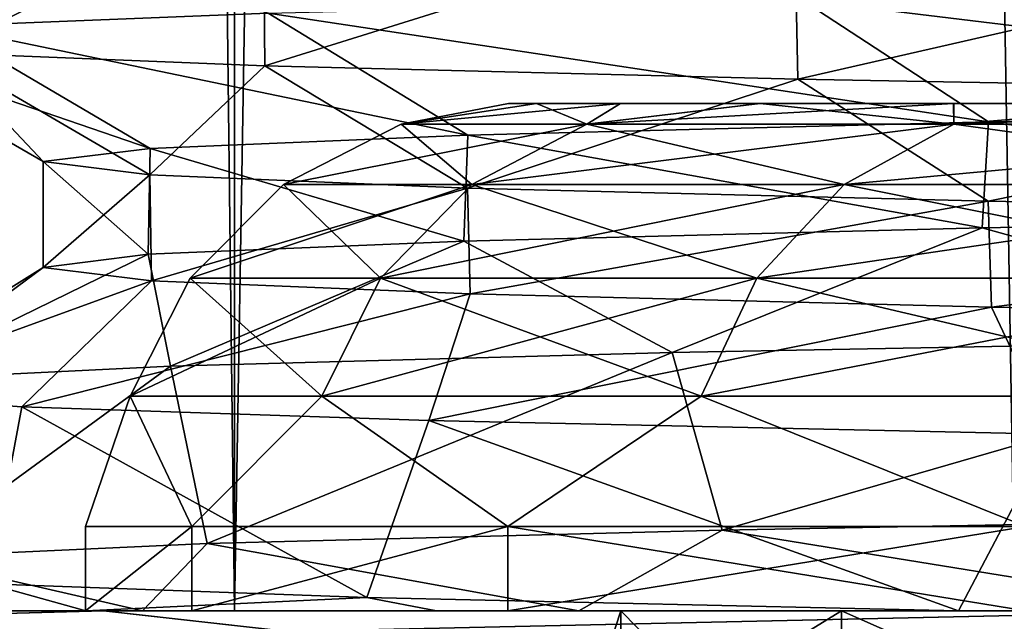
# Model space of a CAD drawing. Header units: millimetres. Extents: x -27 to 78, y -1 to 325.
# Tile 8 of 128: x -20.56 to -18.23, y 6.38 to 7.8. Entities that reach past the tile are written whole.
import ezdxf

# ---------------------------------------------------------------- set-up
doc = ezdxf.new("R2010")
doc.units = ezdxf.units.MM
doc.header["$LTSCALE"] = 65.185185
for name, color, linetype in [('1', 7, 'CONTINUOUS'), ('103', 7, 'CONTINUOUS'), ('178', 7, 'CONTINUOUS'), ('186', 7, 'CONTINUOUS'), ('223', 7, 'CONTINUOUS'), ('5', 7, 'CONTINUOUS'), ('6', 7, 'CONTINUOUS'), ('8', 7, 'CONTINUOUS'), ('87', 7, 'CONTINUOUS'), ('89', 7, 'CONTINUOUS'), ('92', 7, 'CONTINUOUS'), ('93', 7, 'CONTINUOUS'), ('95', 7, 'CONTINUOUS'), ('99', 7, 'CONTINUOUS')]:
    doc.layers.add(name, color=color, linetype=linetype)

msp = doc.modelspace()

# ---------------------------------------------------------------- linework, layer by layer
at = {"layer": '1', "color": 7, "linetype": 'CONTINUOUS', "true_color": 0x96918c}
for points in [[(-21.3988, 6.4, 6.9529), (-20.0476, 6.4, 10.2148), (-21.3988, 118.4, 6.9526), (-21.3988, 6.4, 6.9529)], [(-21.3988, 118.4, 6.9526), (-20.0476, 6.4, 10.2148), (-20.0474, 118.4, 10.2152), (-21.3988, 118.4, 6.9526)], [(-20.0476, 6.4, -10.2148), (-21.3988, 6.4, -6.9529), (-20.0474, 118.4, -10.2152), (-20.0476, 6.4, -10.2148)], [(-20.0474, 118.4, -10.2152), (-21.3988, 6.4, -6.9529), (-21.3988, 118.4, -6.9526), (-20.0474, 118.4, -10.2152)], [(-20.0476, 6.4, 10.2148), (-18.2029, 6.4, 13.2252), (-20.0474, 118.4, 10.2152), (-20.0476, 6.4, 10.2148)], [(-18.2029, 6.4, -13.2252), (-20.0476, 6.4, -10.2148), (-18.2031, 118.4, -13.2248), (-18.2029, 6.4, -13.2252)], [(-18.2031, 118.4, -13.2248), (-20.0476, 6.4, -10.2148), (-20.0474, 118.4, -10.2152), (-18.2031, 118.4, -13.2248)], [(-20.0474, 118.4, 10.2152), (-18.2029, 6.4, 13.2252), (-18.2031, 118.4, 13.2248), (-20.0474, 118.4, 10.2152)]]:
    msp.add_3dface(points, dxfattribs=at)
at = {"layer": '103', "color": 7, "linetype": 'CONTINUOUS', "true_color": 0x96918c}
for points in [[(-22.5541, 6.4, -13.0351), (-20.3577, 6.4, -16.2531), (-22.1746, 6.3511, -14.2508), (-22.5541, 6.4, -13.0351)], [(-20.357, 6.4, 16.2541), (-22.5532, 6.4, 13.0365), (-22.1746, 6.3511, 14.2508), (-20.357, 6.4, 16.2541)], [(-20.357, 6.4, 16.2541), (-22.1746, 6.3511, 14.2508), (-19.9208, 6.3511, 17.2615), (-20.357, 6.4, 16.2541)], [(-20.3577, 6.4, -16.2531), (-19.9208, 6.3511, -17.2615), (-22.1746, 6.3511, -14.2508), (-20.3577, 6.4, -16.2531)], [(-20.3577, 6.4, -16.2531), (-17.7043, 6.4, -19.109), (-19.9208, 6.3511, -17.2615), (-20.3577, 6.4, -16.2531)], [(-17.7033, 6.4, 19.11), (-20.357, 6.4, 16.2541), (-19.9208, 6.3511, 17.2615), (-17.7033, 6.4, 19.11)], [(-17.7033, 6.4, 19.11), (-19.9208, 6.3511, 17.2615), (-17.2615, 6.3511, 19.9208), (-17.7033, 6.4, 19.11)], [(-17.7043, 6.4, -19.109), (-17.2615, 6.3511, -19.9208), (-19.9208, 6.3511, -17.2615), (-17.7043, 6.4, -19.109)]]:
    msp.add_3dface(points, dxfattribs=at)
at = {"layer": '178', "color": 7, "linetype": 'CONTINUOUS', "true_color": 0x96918c}
for points in [[(-16.6039, 7.3371, 12.0233), (-18.2645, 7.5564, 9.309), (-16.5826, 7.5877, 12.0527), (-16.6039, 7.3371, 12.0233)], [(-18.2796, 7.3058, 9.2794), (-19.4961, 7.5251, 6.3366), (-18.2645, 7.5564, 9.309), (-18.2796, 7.3058, 9.2794)], [(-16.6039, 7.3371, 12.0233), (-18.2796, 7.3058, 9.2794), (-18.2645, 7.5564, 9.309), (-16.6039, 7.3371, 12.0233)], [(-19.5056, 7.2746, 6.3071), (-20.2474, 7.4939, 3.2084), (-19.4961, 7.5251, 6.3366), (-19.5056, 7.2746, 6.3071)], [(-18.2796, 7.3058, 9.2794), (-19.5056, 7.2746, 6.3071), (-19.4961, 7.5251, 6.3366), (-18.2796, 7.3058, 9.2794)], [(-20.2518, 7.2434, 3.1802), (-20.5, 7.4626, 0.0014), (-20.2474, 7.4939, 3.2084), (-20.2518, 7.2434, 3.1802)], [(-19.5056, 7.2746, 6.3071), (-20.2518, 7.2434, 3.1802), (-20.2474, 7.4939, 3.2084), (-19.5056, 7.2746, 6.3071)], [(-20.2518, 7.2434, 3.1802), (-20.5, 7.2121, -0.0244), (-20.5, 7.4626, 0.0014), (-20.2518, 7.2434, 3.1802)], [(-20.5, 7.2121, -0.0244), (-20.2478, 7.4314, -3.2057), (-20.5, 7.4626, 0.0014), (-20.5, 7.2121, -0.0244)], [(-20.5, 7.2121, -0.0244), (-20.2442, 7.1809, -3.2282), (-20.2478, 7.4314, -3.2057), (-20.5, 7.2121, -0.0244)], [(-20.2442, 7.1809, -3.2282), (-19.4969, 7.4001, -6.334), (-20.2478, 7.4314, -3.2057), (-20.2442, 7.1809, -3.2282)], [(-20.2442, 7.1809, -3.2282), (-19.4908, 7.1497, -6.3529), (-19.4969, 7.4001, -6.334), (-20.2442, 7.1809, -3.2282)], [(-19.4908, 7.1497, -6.3529), (-18.2656, 7.3689, -9.3068), (-19.4969, 7.4001, -6.334), (-19.4908, 7.1497, -6.3529)], [(-19.4908, 7.1497, -6.3529), (-18.2579, 7.1185, -9.3219), (-18.2656, 7.3689, -9.3068), (-19.4908, 7.1497, -6.3529)], [(-18.2579, 7.1185, -9.3219), (-16.5839, 7.3376, -12.0509), (-18.2656, 7.3689, -9.3068), (-18.2579, 7.1185, -9.3219)], [(-18.2579, 7.1185, -9.3219), (-16.5758, 7.0872, -12.0621), (-16.5839, 7.3376, -12.0509), (-18.2579, 7.1185, -9.3219)]]:
    msp.add_3dface(points, dxfattribs=at)
at = {"layer": '186', "color": 7, "linetype": 'CONTINUOUS', "true_color": 0x96918c}
for points in [[(-20.7387, 8.2051, 3.3022), (-19.9686, 7.8139, 6.5005), (-20.7396, 7.7826, 3.2965), (-20.7387, 8.2051, 3.3022)], [(-19.9803, 8.1114, -6.4643), (-20.7452, 8.1427, -3.2616), (-20.7433, 7.7201, -3.2736), (-19.9803, 8.1114, -6.4643)], [(-19.9803, 8.1114, -6.4643), (-20.7433, 7.7201, -3.2736), (-19.9757, 7.6889, -6.4785), (-19.9803, 8.1114, -6.4643)], [(-18.7241, 8.0802, -9.5084), (-19.9803, 8.1114, -6.4643), (-19.9757, 7.6889, -6.4785), (-18.7241, 8.0802, -9.5084)], [(-18.7241, 8.0802, -9.5084), (-19.9757, 7.6889, -6.4785), (-18.716, 7.6576, -9.5242), (-18.7241, 8.0802, -9.5084)], [(-17.0074, 8.049, -12.3186), (-18.7241, 8.0802, -9.5084), (-18.716, 7.6576, -9.5242), (-17.0074, 8.049, -12.3186)], [(-17.0074, 8.049, -12.3186), (-18.716, 7.6576, -9.5242), (-16.9951, 7.6264, -12.3356), (-17.0074, 8.049, -12.3186)]]:
    msp.add_3dface(points, dxfattribs=at)
at = {"layer": '223', "color": 7, "linetype": 'CONTINUOUS', "true_color": 0x96918c}
for points in [[(-20.3994, 6.4, -4.5476), (-20.7904, 6.4, -1.5912), (-20.4, 6.4, 0.0002), (-20.3994, 6.4, -4.5476)], [(-20.7904, 6.4, -1.5912), (-20.7556, 6.4, 1.3824), (-20.4, 6.4, 0.0002), (-20.7904, 6.4, -1.5912)], [(-20.7556, 6.4, 1.3824), (-20.2653, 6.4, 4.4579), (-20.4, 6.4, 0.0002), (-20.7556, 6.4, 1.3824)], [(-20.3994, 6.4, -4.5476), (-20.4, 6.4, 0.0002), (-20.1488, 6.4, -3.1917), (-20.3994, 6.4, -4.5476)], [(-20.2653, 6.4, 4.4579), (-20.1487, 6.4, 3.1923), (-20.4, 6.4, 0.0002), (-20.2653, 6.4, 4.4579)], [(-19.5698, 6.4, -7.4785), (-20.3994, 6.4, -4.5476), (-20.1488, 6.4, -3.1917), (-19.5698, 6.4, -7.4785)], [(-20.2653, 6.4, 4.4579), (-19.2336, 6.4, 7.6371), (-20.1487, 6.4, 3.1923), (-20.2653, 6.4, 4.4579)], [(-19.5698, 6.4, -7.4785), (-20.1488, 6.4, -3.1917), (-19.4017, 6.4, -6.3033), (-19.5698, 6.4, -7.4785)], [(-19.2336, 6.4, 7.6371), (-19.4015, 6.4, 6.3038), (-20.1487, 6.4, 3.1923), (-19.2336, 6.4, 7.6371)], [(-18.3356, 6.4, -10.2375), (-19.5698, 6.4, -7.4785), (-19.4017, 6.4, -6.3033), (-18.3356, 6.4, -10.2375)], [(-18.3356, 6.4, -10.2375), (-19.4017, 6.4, -6.3033), (-18.1764, 6.4, -9.2616), (-18.3356, 6.4, -10.2375)], [(-19.2336, 6.4, 7.6371), (-18.1762, 6.4, 9.2619), (-19.4015, 6.4, 6.3038), (-19.2336, 6.4, 7.6371)], [(-19.2336, 6.4, 7.6371), (-17.7164, 6.4, 10.587), (-18.1762, 6.4, 9.2619), (-19.2336, 6.4, 7.6371)], [(-16.5786, 6.4, -12.8898), (-18.3356, 6.4, -10.2375), (-18.1764, 6.4, -9.2616), (-16.5786, 6.4, -12.8898)]]:
    msp.add_3dface(points, dxfattribs=at)
at = {"layer": '5', "color": 7, "linetype": 'CONTINUOUS', "true_color": 0x96918c}
for points in [[(-16.6039, 7.3371, 12.0233), (-17.3327, 7.0431, 11.8565), (-18.2796, 7.3058, 9.2794), (-16.6039, 7.3371, 12.0233)], [(-18.2796, 7.3058, 9.2794), (-19.0132, 7.011, 8.9163), (-19.5056, 7.2746, 6.3071), (-18.2796, 7.3058, 9.2794)], [(-17.3327, 7.0431, 11.8565), (-19.0132, 7.011, 8.9163), (-18.2796, 7.3058, 9.2794), (-17.3327, 7.0431, 11.8565)], [(-19.5056, 7.2746, 6.3071), (-20.1991, 6.9788, 5.7441), (-20.2518, 7.2434, 3.1802), (-19.5056, 7.2746, 6.3071)], [(-19.0132, 7.011, 8.9163), (-20.1991, 6.9788, 5.7441), (-19.5056, 7.2746, 6.3071), (-19.0132, 7.011, 8.9163)], [(-20.1991, 6.9788, 5.7441), (-20.8598, 6.9467, 2.4228), (-20.2518, 7.2434, 3.1802), (-20.1991, 6.9788, 5.7441)], [(-20.2518, 7.2434, 3.1802), (-20.8598, 6.9467, 2.4228), (-20.5, 7.2121, -0.0244), (-20.2518, 7.2434, 3.1802)], [(-20.8598, 6.9467, 2.4228), (-20.978, 6.9146, -0.9615), (-20.5, 7.2121, -0.0244), (-20.8598, 6.9467, 2.4228)], [(-20.5, 7.2121, -0.0244), (-20.978, 6.9146, -0.9615), (-20.2442, 7.1809, -3.2282), (-20.5, 7.2121, -0.0244)], [(-20.978, 6.9146, -0.9615), (-20.5506, 6.8825, -4.3213), (-20.2442, 7.1809, -3.2282), (-20.978, 6.9146, -0.9615)], [(-20.2442, 7.1809, -3.2282), (-20.5506, 6.8825, -4.3213), (-19.4908, 7.1497, -6.3529), (-20.2442, 7.1809, -3.2282)], [(-20.5506, 6.8825, -4.3213), (-19.5884, 6.8504, -7.5694), (-19.4908, 7.1497, -6.3529), (-20.5506, 6.8825, -4.3213)], [(-19.4908, 7.1497, -6.3529), (-19.5884, 6.8504, -7.5694), (-18.2579, 7.1185, -9.3219), (-19.4908, 7.1497, -6.3529)], [(-19.5884, 6.8504, -7.5694), (-18.1162, 6.8182, -10.6208), (-18.2579, 7.1185, -9.3219), (-19.5884, 6.8504, -7.5694)], [(-18.2579, 7.1185, -9.3219), (-18.1162, 6.8182, -10.6208), (-16.5758, 7.0872, -12.0621), (-18.2579, 7.1185, -9.3219)]]:
    msp.add_3dface(points, dxfattribs=at)
at = {"layer": '6', "color": 7, "linetype": 'CONTINUOUS', "true_color": 0x96918c}
for points in [[(-16.9814, 7.8764, 12.3544), (-16.5826, 7.5877, 12.0527), (-18.7055, 7.8451, 9.5448), (-16.9814, 7.8764, 12.3544)], [(-18.7055, 7.8451, 9.5448), (-18.2645, 7.5564, 9.309), (-19.9686, 7.8139, 6.5005), (-18.7055, 7.8451, 9.5448)], [(-16.5826, 7.5877, 12.0527), (-18.2645, 7.5564, 9.309), (-18.7055, 7.8451, 9.5448), (-16.5826, 7.5877, 12.0527)], [(-19.9686, 7.8139, 6.5005), (-19.4961, 7.5251, 6.3366), (-20.7396, 7.7826, 3.2965), (-19.9686, 7.8139, 6.5005)], [(-18.2645, 7.5564, 9.309), (-19.4961, 7.5251, 6.3366), (-19.9686, 7.8139, 6.5005), (-18.2645, 7.5564, 9.309)], [(-20.7396, 7.7826, 3.2965), (-20.2474, 7.4939, 3.2084), (-21, 7.7514, 0.0116), (-20.7396, 7.7826, 3.2965)], [(-19.4961, 7.5251, 6.3366), (-20.2474, 7.4939, 3.2084), (-20.7396, 7.7826, 3.2965), (-19.4961, 7.5251, 6.3366)], [(-20.2474, 7.4939, 3.2084), (-20.5, 7.4626, 0.0014), (-21, 7.7514, 0.0116), (-20.2474, 7.4939, 3.2084)], [(-21, 7.7514, 0.0116), (-20.5, 7.4626, 0.0014), (-20.7433, 7.7201, -3.2736), (-21, 7.7514, 0.0116)], [(-20.5, 7.4626, 0.0014), (-20.2478, 7.4314, -3.2057), (-20.7433, 7.7201, -3.2736), (-20.5, 7.4626, 0.0014)], [(-20.7433, 7.7201, -3.2736), (-20.2478, 7.4314, -3.2057), (-19.9757, 7.6889, -6.4785), (-20.7433, 7.7201, -3.2736)], [(-20.2478, 7.4314, -3.2057), (-19.4969, 7.4001, -6.334), (-19.9757, 7.6889, -6.4785), (-20.2478, 7.4314, -3.2057)], [(-19.9757, 7.6889, -6.4785), (-19.4969, 7.4001, -6.334), (-18.716, 7.6576, -9.5242), (-19.9757, 7.6889, -6.4785)], [(-19.4969, 7.4001, -6.334), (-18.2656, 7.3689, -9.3068), (-18.716, 7.6576, -9.5242), (-19.4969, 7.4001, -6.334)], [(-18.716, 7.6576, -9.5242), (-18.2656, 7.3689, -9.3068), (-16.9951, 7.6264, -12.3356), (-18.716, 7.6576, -9.5242)], [(-18.2656, 7.3689, -9.3068), (-16.5839, 7.3376, -12.0509), (-16.9951, 7.6264, -12.3356), (-18.2656, 7.3689, -9.3068)], [(-17.1944, 6.623, 12.0562), (-17.7164, 6.4, 10.587), (-18.8947, 6.5911, 9.1647), (-17.1944, 6.623, 12.0562)], [(-18.8947, 6.5911, 9.1647), (-19.2336, 6.4, 7.6371), (-20.1126, 6.5593, 6.0401), (-18.8947, 6.5911, 9.1647)], [(-17.7164, 6.4, 10.587), (-19.2336, 6.4, 7.6371), (-18.8947, 6.5911, 9.1647), (-17.7164, 6.4, 10.587)], [(-20.1126, 6.5593, 6.0401), (-20.2653, 6.4, 4.4579), (-20.8176, 6.5275, 2.7621), (-20.1126, 6.5593, 6.0401)], [(-19.2336, 6.4, 7.6371), (-20.2653, 6.4, 4.4579), (-20.1126, 6.5593, 6.0401), (-19.2336, 6.4, 7.6371)], [(-20.2653, 6.4, 4.4579), (-20.7556, 6.4, 1.3824), (-20.8176, 6.5275, 2.7621), (-20.2653, 6.4, 4.4579)], [(-20.7904, 6.4, -1.5912), (-20.3994, 6.4, -4.5476), (-20.6292, 6.4638, -3.9288), (-20.7904, 6.4, -1.5912)], [(-20.6292, 6.4638, -3.9288), (-20.3994, 6.4, -4.5476), (-19.7348, 6.4319, -7.179), (-20.6292, 6.4638, -3.9288)], [(-20.3994, 6.4, -4.5476), (-19.5698, 6.4, -7.4785), (-19.7348, 6.4319, -7.179), (-20.3994, 6.4, -4.5476)], [(-19.5698, 6.4, -7.4785), (-18.3356, 6.4, -10.2375), (-19.7348, 6.4319, -7.179), (-19.5698, 6.4, -7.4785)]]:
    msp.add_3dface(points, dxfattribs=at)
at = {"layer": '8', "color": 7, "linetype": 'CONTINUOUS', "true_color": 0x96918c}
for points in [[(-19.0132, 7.011, 8.9163), (-17.3327, 7.0431, 11.8565), (-18.8947, 6.5911, 9.1647), (-19.0132, 7.011, 8.9163)], [(-17.3327, 7.0431, 11.8565), (-17.1944, 6.623, 12.0562), (-18.8947, 6.5911, 9.1647), (-17.3327, 7.0431, 11.8565)], [(-20.1991, 6.9788, 5.7441), (-19.0132, 7.011, 8.9163), (-20.1126, 6.5593, 6.0401), (-20.1991, 6.9788, 5.7441)], [(-19.0132, 7.011, 8.9163), (-18.8947, 6.5911, 9.1647), (-20.1126, 6.5593, 6.0401), (-19.0132, 7.011, 8.9163)], [(-20.8598, 6.9467, 2.4228), (-20.1991, 6.9788, 5.7441), (-20.8176, 6.5275, 2.7621), (-20.8598, 6.9467, 2.4228)], [(-20.1991, 6.9788, 5.7441), (-20.1126, 6.5593, 6.0401), (-20.8176, 6.5275, 2.7621), (-20.1991, 6.9788, 5.7441)], [(-20.5506, 6.8825, -4.3213), (-20.978, 6.9146, -0.9615), (-20.6292, 6.4638, -3.9288), (-20.5506, 6.8825, -4.3213)], [(-20.5506, 6.8825, -4.3213), (-20.6292, 6.4638, -3.9288), (-19.7348, 6.4319, -7.179), (-20.5506, 6.8825, -4.3213)], [(-19.5884, 6.8504, -7.5694), (-20.5506, 6.8825, -4.3213), (-19.7348, 6.4319, -7.179), (-19.5884, 6.8504, -7.5694)], [(-18.3356, 6.4, -10.2375), (-19.5884, 6.8504, -7.5694), (-19.7348, 6.4319, -7.179), (-18.3356, 6.4, -10.2375)], [(-18.1162, 6.8182, -10.6208), (-19.5884, 6.8504, -7.5694), (-18.3356, 6.4, -10.2375), (-18.1162, 6.8182, -10.6208)], [(-18.1162, 6.8182, -10.6208), (-18.3356, 6.4, -10.2375), (-16.5786, 6.4, -12.8898), (-18.1162, 6.8182, -10.6208)]]:
    msp.add_3dface(points, dxfattribs=at)
at = {"layer": '87', "color": 7, "linetype": 'CONTINUOUS', "true_color": 0x96918c}
for points in [[(-19.2, 6.2), (-19.1344, 6.2, -1.5855), (-19.1343, 6.4, 1.5864), (-19.2, 6.2)], [(-19.1344, 6.2, 1.5855), (-19.2, 6.2), (-19.1343, 6.4, 1.5864), (-19.1344, 6.2, 1.5855)], [(-19.1344, 6.2, -1.5855), (-18.9381, 6.2, -3.1602), (-19.1343, 6.4, -1.5859), (-19.1344, 6.2, -1.5855)], [(-19.1343, 6.4, 1.5864), (-19.1344, 6.2, -1.5855), (-19.1343, 6.4, -1.5859), (-19.1343, 6.4, 1.5864)], [(-18.9381, 6.2, 3.1602), (-19.1344, 6.2, 1.5855), (-19.1343, 6.4, 1.5864), (-18.9381, 6.2, 3.1602)], [(-19.1343, 6.4, -1.5859), (-18.9381, 6.2, -3.1602), (-18.6127, 6.4, -4.7122), (-19.1343, 6.4, -1.5859)], [(-18.6126, 6.4, 4.7128), (-18.9381, 6.2, 3.1602), (-19.1343, 6.4, 1.5864), (-18.6126, 6.4, 4.7128)], [(-18.9381, 6.2, -3.1602), (-18.6125, 6.2, -4.7133), (-18.6127, 6.4, -4.7122), (-18.9381, 6.2, -3.1602)], [(-18.6125, 6.2, 4.7133), (-18.9381, 6.2, 3.1602), (-18.6126, 6.4, 4.7128), (-18.6125, 6.2, 4.7133)], [(-18.6125, 6.2, -4.7133), (-18.1597, 6.2, -6.2342), (-18.6127, 6.4, -4.7122), (-18.6125, 6.2, -4.7133)], [(-18.6127, 6.4, -4.7122), (-18.1597, 6.2, -6.2342), (-17.5829, 6.4, -7.7124), (-18.6127, 6.4, -4.7122)], [(-17.5827, 6.4, 7.7128), (-18.6125, 6.2, 4.7133), (-18.6126, 6.4, 4.7128), (-17.5827, 6.4, 7.7128)], [(-18.1597, 6.2, 6.2342), (-18.6125, 6.2, 4.7133), (-17.5827, 6.4, 7.7128), (-18.1597, 6.2, 6.2342)]]:
    msp.add_3dface(points, dxfattribs=at)
at = {"layer": '89', "color": 7, "linetype": 'CONTINUOUS', "true_color": 0x96918c}
for points in [[(-18.6126, 6.4, 4.7128), (-19.1343, 6.4, 1.5864), (-16.9647, 6.4, 4.295), (-18.6126, 6.4, 4.7128)], [(-19.1343, 6.4, 1.5864), (-19.1343, 6.4, -1.5859), (-17.4401, 6.4, 1.4455), (-19.1343, 6.4, 1.5864)], [(-16.9647, 6.4, 4.295), (-19.1343, 6.4, 1.5864), (-17.4401, 6.4, 1.4455), (-16.9647, 6.4, 4.295)], [(-19.1343, 6.4, -1.5859), (-18.6127, 6.4, -4.7122), (-16.9646, 6.4, -4.2955), (-19.1343, 6.4, -1.5859)], [(-17.4401, 6.4, 1.4455), (-19.1343, 6.4, -1.5859), (-17.4401, 6.4, -1.4459), (-17.4401, 6.4, 1.4455)], [(-17.4401, 6.4, -1.4459), (-19.1343, 6.4, -1.5859), (-16.9646, 6.4, -4.2955), (-17.4401, 6.4, -1.4459)], [(-18.6127, 6.4, -4.7122), (-17.5829, 6.4, -7.7124), (-16.0259, 6.4, -7.0299), (-18.6127, 6.4, -4.7122)], [(-16.9646, 6.4, -4.2955), (-18.6127, 6.4, -4.7122), (-16.0259, 6.4, -7.0299), (-16.9646, 6.4, -4.2955)], [(-17.5827, 6.4, 7.7128), (-18.6126, 6.4, 4.7128), (-16.0261, 6.4, 7.0296), (-17.5827, 6.4, 7.7128)], [(-16.0261, 6.4, 7.0296), (-18.6126, 6.4, 4.7128), (-16.9647, 6.4, 4.295), (-16.0261, 6.4, 7.0296)]]:
    msp.add_3dface(points, dxfattribs=at)
at = {"layer": '92', "color": 7, "linetype": 'CONTINUOUS', "true_color": 0x96918c}
for points in [[(-19.3999, 7.6, 0.001), (-19.3335, 7.6, 1.6039), (-19.3337, 7.6, -1.6021), (-19.3999, 7.6, 0.001)], [(-19.3337, 7.6, -1.6021), (-19.3335, 7.6, 1.6039), (-19.1351, 7.6, -3.1947), (-19.3337, 7.6, -1.6021)], [(-19.3335, 7.6, 1.6039), (-19.1349, 7.6, 3.1965), (-19.1351, 7.6, -3.1947), (-19.3335, 7.6, 1.6039)], [(-19.1351, 7.6, -3.1947), (-19.1349, 7.6, 3.1965), (-18.8055, 7.6, -4.7656), (-19.1351, 7.6, -3.1947)], [(-19.1349, 7.6, 3.1965), (-18.8051, 7.6, 4.7672), (-18.8055, 7.6, -4.7656), (-19.1349, 7.6, 3.1965)], [(-18.8055, 7.6, -4.7656), (-18.8051, 7.6, 4.7672), (-18.3474, 7.6, -6.3032), (-18.8055, 7.6, -4.7656)], [(-18.8051, 7.6, 4.7672), (-18.3469, 7.6, 6.3047), (-18.3474, 7.6, -6.3032), (-18.8051, 7.6, 4.7672)], [(-18.3474, 7.6, -6.3032), (-18.3469, 7.6, 6.3047), (-17.7638, 7.6, -7.7979), (-18.3474, 7.6, -6.3032)], [(-18.3469, 7.6, 6.3047), (-17.7632, 7.6, 7.7992), (-17.7638, 7.6, -7.7979), (-18.3469, 7.6, 6.3047)]]:
    msp.add_3dface(points, dxfattribs=at)
at = {"layer": '93', "color": 7, "linetype": 'CONTINUOUS', "true_color": 0x96918c}
for points in [[(-20.4, 6.6), (-20.1488, 6.6, -3.1913), (-20.4, 6.4, 0.0002), (-20.4, 6.6)], [(-20.4, 6.4, 0.0002), (-20.1488, 6.6, -3.1913), (-20.1488, 6.4, -3.1917), (-20.4, 6.4, 0.0002)], [(-20.1488, 6.6, 3.1913), (-20.4, 6.6), (-20.4, 6.4, 0.0002), (-20.1488, 6.6, 3.1913)], [(-20.1487, 6.4, 3.1923), (-20.1488, 6.6, 3.1913), (-20.4, 6.4, 0.0002), (-20.1487, 6.4, 3.1923)], [(-20.1488, 6.6, -3.1913), (-19.4016, 6.6, -6.3039), (-20.1488, 6.4, -3.1917), (-20.1488, 6.6, -3.1913)], [(-20.1488, 6.4, -3.1917), (-19.4016, 6.6, -6.3039), (-19.4017, 6.4, -6.3033), (-20.1488, 6.4, -3.1917)], [(-19.4016, 6.6, 6.3039), (-20.1488, 6.6, 3.1913), (-20.1487, 6.4, 3.1923), (-19.4016, 6.6, 6.3039)], [(-19.4015, 6.4, 6.3038), (-19.4016, 6.6, 6.3039), (-20.1487, 6.4, 3.1923), (-19.4015, 6.4, 6.3038)], [(-19.4017, 6.4, -6.3033), (-19.4016, 6.6, -6.3039), (-18.1764, 6.4, -9.2616), (-19.4017, 6.4, -6.3033)], [(-19.4016, 6.6, -6.3039), (-18.1765, 6.6, -9.2614), (-18.1764, 6.4, -9.2616), (-19.4016, 6.6, -6.3039)], [(-18.1765, 6.6, 9.2614), (-19.4016, 6.6, 6.3039), (-19.4015, 6.4, 6.3038), (-18.1765, 6.6, 9.2614)], [(-18.1762, 6.4, 9.2619), (-18.1765, 6.6, 9.2614), (-19.4015, 6.4, 6.3038), (-18.1762, 6.4, 9.2619)]]:
    msp.add_3dface(points, dxfattribs=at)
at = {"layer": '95', "color": 7, "linetype": 'CONTINUOUS', "true_color": 0x96918c}
for points in [[(-22.5541, 6.4, -13.0351), (-21.3988, 6.4, -6.9529), (-20.3577, 6.4, -16.2531), (-22.5541, 6.4, -13.0351)], [(-20.357, 6.4, 16.2541), (-22.2229, 6.4, 3.5198), (-22.5532, 6.4, 13.0365), (-20.357, 6.4, 16.2541)], [(-21.3988, 6.4, 6.9529), (-22.2229, 6.4, 3.5198), (-20.357, 6.4, 16.2541), (-21.3988, 6.4, 6.9529)], [(-20.0476, 6.4, 10.2148), (-21.3988, 6.4, 6.9529), (-20.357, 6.4, 16.2541), (-20.0476, 6.4, 10.2148)], [(-21.3988, 6.4, -6.9529), (-20.0476, 6.4, -10.2148), (-20.3577, 6.4, -16.2531), (-21.3988, 6.4, -6.9529)], [(-20.0476, 6.4, -10.2148), (-18.2029, 6.4, -13.2252), (-20.3577, 6.4, -16.2531), (-20.0476, 6.4, -10.2148)], [(-20.3577, 6.4, -16.2531), (-18.2029, 6.4, -13.2252), (-17.7043, 6.4, -19.109), (-20.3577, 6.4, -16.2531)], [(-17.7033, 6.4, 19.11), (-20.0476, 6.4, 10.2148), (-20.357, 6.4, 16.2541), (-17.7033, 6.4, 19.11)], [(-18.2029, 6.4, 13.2252), (-20.0476, 6.4, 10.2148), (-17.7033, 6.4, 19.11), (-18.2029, 6.4, 13.2252)]]:
    msp.add_3dface(points, dxfattribs=at)
at = {"layer": '99', "color": 7, "linetype": 'CONTINUOUS', "true_color": 0x96918c}
for points in [[(-19.3335, 7.6, 1.6039), (-19.3999, 7.6, 0.001), (-19.6539, 7.5511, 1.4729), (-19.3335, 7.6, 1.6039)], [(-19.3335, 7.6, 1.6039), (-19.6539, 7.5511, 1.4729), (-19.2149, 7.5511, 4.3857), (-19.3335, 7.6, 1.6039)], [(-19.3999, 7.6, 0.001), (-19.3337, 7.6, -1.6021), (-19.6539, 7.5511, -1.4729), (-19.3999, 7.6, 0.001)], [(-19.3999, 7.6, 0.001), (-19.6539, 7.5511, -1.4729), (-19.6539, 7.5511, 1.4729), (-19.3999, 7.6, 0.001)], [(-19.3337, 7.6, -1.6021), (-19.1351, 7.6, -3.1947), (-19.6539, 7.5511, -1.4729), (-19.3337, 7.6, -1.6021)], [(-19.1351, 7.6, -3.1947), (-19.2149, 7.5511, -4.3857), (-19.6539, 7.5511, -1.4729), (-19.1351, 7.6, -3.1947)], [(-19.1349, 7.6, 3.1965), (-19.3335, 7.6, 1.6039), (-19.2149, 7.5511, 4.3857), (-19.1349, 7.6, 3.1965)], [(-18.8051, 7.6, 4.7672), (-19.1349, 7.6, 3.1965), (-19.2149, 7.5511, 4.3857), (-18.8051, 7.6, 4.7672)], [(-18.8051, 7.6, 4.7672), (-19.2149, 7.5511, 4.3857), (-18.3466, 7.5511, 7.2005), (-18.8051, 7.6, 4.7672)], [(-19.1351, 7.6, -3.1947), (-18.8055, 7.6, -4.7656), (-19.2149, 7.5511, -4.3857), (-19.1351, 7.6, -3.1947)], [(-18.8055, 7.6, -4.7656), (-18.3474, 7.6, -6.3032), (-19.2149, 7.5511, -4.3857), (-18.8055, 7.6, -4.7656)], [(-18.3474, 7.6, -6.3032), (-18.3466, 7.5511, -7.2005), (-19.2149, 7.5511, -4.3857), (-18.3474, 7.6, -6.3032)], [(-18.3469, 7.6, 6.3047), (-18.8051, 7.6, 4.7672), (-18.3466, 7.5511, 7.2005), (-18.3469, 7.6, 6.3047)], [(-18.3474, 7.6, -6.3032), (-17.7638, 7.6, -7.7979), (-18.3466, 7.5511, -7.2005), (-18.3474, 7.6, -6.3032)], [(-17.7632, 7.6, 7.7992), (-18.3469, 7.6, 6.3047), (-18.3466, 7.5511, 7.2005), (-17.7632, 7.6, 7.7992)], [(-17.7632, 7.6, 7.7992), (-18.3466, 7.5511, 7.2005), (-17.0685, 7.5511, 9.8545), (-17.7632, 7.6, 7.7992)], [(-17.7638, 7.6, -7.7979), (-17.0582, 7.6, -9.24), (-18.3466, 7.5511, -7.2005), (-17.7638, 7.6, -7.7979)], [(-17.0582, 7.6, -9.24), (-17.0685, 7.5511, -9.8545), (-18.3466, 7.5511, -7.2005), (-17.0582, 7.6, -9.24)], [(-19.4869, 7.4088, -4.4478), (-19.9321, 7.4088, -1.4937), (-19.2149, 7.5511, -4.3857), (-19.4869, 7.4088, -4.4478)], [(-19.9321, 7.4088, -1.4937), (-19.9321, 7.4088, 1.4937), (-19.6539, 7.5511, -1.4729), (-19.9321, 7.4088, -1.4937)], [(-19.2149, 7.5511, -4.3857), (-19.9321, 7.4088, -1.4937), (-19.6539, 7.5511, -1.4729), (-19.2149, 7.5511, -4.3857)], [(-19.9321, 7.4088, 1.4937), (-19.4869, 7.4088, 4.4478), (-19.6539, 7.5511, 1.4729), (-19.9321, 7.4088, 1.4937)], [(-19.6539, 7.5511, -1.4729), (-19.9321, 7.4088, 1.4937), (-19.6539, 7.5511, 1.4729), (-19.6539, 7.5511, -1.4729)], [(-19.6539, 7.5511, 1.4729), (-19.4869, 7.4088, 4.4478), (-19.2149, 7.5511, 4.3857), (-19.6539, 7.5511, 1.4729)], [(-18.6063, 7.4088, -7.3025), (-19.4869, 7.4088, -4.4478), (-18.3466, 7.5511, -7.2005), (-18.6063, 7.4088, -7.3025)], [(-18.3466, 7.5511, -7.2005), (-19.4869, 7.4088, -4.4478), (-19.2149, 7.5511, -4.3857), (-18.3466, 7.5511, -7.2005)], [(-19.4869, 7.4088, 4.4478), (-18.6063, 7.4088, 7.3025), (-19.2149, 7.5511, 4.3857), (-19.4869, 7.4088, 4.4478)], [(-19.2149, 7.5511, 4.3857), (-18.6063, 7.4088, 7.3025), (-18.3466, 7.5511, 7.2005), (-19.2149, 7.5511, 4.3857)], [(-17.3101, 7.4088, -9.994), (-18.6063, 7.4088, -7.3025), (-17.0685, 7.5511, -9.8545), (-17.3101, 7.4088, -9.994)], [(-17.0685, 7.5511, -9.8545), (-18.6063, 7.4088, -7.3025), (-18.3466, 7.5511, -7.2005), (-17.0685, 7.5511, -9.8545)], [(-18.6063, 7.4088, 7.3025), (-17.3101, 7.4088, 9.994), (-18.3466, 7.5511, 7.2005), (-18.6063, 7.4088, 7.3025)], [(-18.3466, 7.5511, 7.2005), (-17.3101, 7.4088, 9.994), (-17.0685, 7.5511, 9.8545), (-18.3466, 7.5511, 7.2005)], [(-19.7027, 7.1873, -4.497), (-20.1529, 7.1873, -1.5102), (-19.4869, 7.4088, -4.4478), (-19.7027, 7.1873, -4.497)], [(-20.1529, 7.1873, -1.5102), (-20.1529, 7.1873, 1.5102), (-19.9321, 7.4088, -1.4937), (-20.1529, 7.1873, -1.5102)], [(-19.4869, 7.4088, -4.4478), (-20.1529, 7.1873, -1.5102), (-19.9321, 7.4088, -1.4937), (-19.4869, 7.4088, -4.4478)], [(-20.1529, 7.1873, 1.5102), (-19.7027, 7.1873, 4.497), (-19.9321, 7.4088, 1.4937), (-20.1529, 7.1873, 1.5102)], [(-19.9321, 7.4088, -1.4937), (-20.1529, 7.1873, 1.5102), (-19.9321, 7.4088, 1.4937), (-19.9321, 7.4088, -1.4937)], [(-19.9321, 7.4088, 1.4937), (-19.7027, 7.1873, 4.497), (-19.4869, 7.4088, 4.4478), (-19.9321, 7.4088, 1.4937)], [(-18.8124, 7.1873, -7.3833), (-19.7027, 7.1873, -4.497), (-18.6063, 7.4088, -7.3025), (-18.8124, 7.1873, -7.3833)], [(-18.6063, 7.4088, -7.3025), (-19.7027, 7.1873, -4.497), (-19.4869, 7.4088, -4.4478), (-18.6063, 7.4088, -7.3025)], [(-19.7027, 7.1873, 4.497), (-18.8124, 7.1873, 7.3833), (-19.4869, 7.4088, 4.4478), (-19.7027, 7.1873, 4.497)], [(-19.4869, 7.4088, 4.4478), (-18.8124, 7.1873, 7.3833), (-18.6063, 7.4088, 7.3025), (-19.4869, 7.4088, 4.4478)], [(-17.5018, 7.1873, -10.1047), (-18.8124, 7.1873, -7.3833), (-17.3101, 7.4088, -9.994), (-17.5018, 7.1873, -10.1047)], [(-17.3101, 7.4088, -9.994), (-18.8124, 7.1873, -7.3833), (-18.6063, 7.4088, -7.3025), (-17.3101, 7.4088, -9.994)], [(-18.8124, 7.1873, 7.3833), (-17.5018, 7.1873, 10.1047), (-18.6063, 7.4088, 7.3025), (-18.8124, 7.1873, 7.3833)], [(-18.6063, 7.4088, 7.3025), (-17.5018, 7.1873, 10.1047), (-17.3101, 7.4088, 9.994), (-18.6063, 7.4088, 7.3025)], [(-19.8411, 6.9081, -4.5286), (-20.2944, 6.9081, -1.5209), (-19.7027, 7.1873, -4.497), (-19.8411, 6.9081, -4.5286)], [(-20.2944, 6.9081, -1.5209), (-20.2944, 6.9081, 1.5209), (-20.1529, 7.1873, -1.5102), (-20.2944, 6.9081, -1.5209)], [(-19.7027, 7.1873, -4.497), (-20.2944, 6.9081, -1.5209), (-20.1529, 7.1873, -1.5102), (-19.7027, 7.1873, -4.497)], [(-20.2944, 6.9081, 1.5209), (-19.8411, 6.9081, 4.5286), (-20.1529, 7.1873, 1.5102), (-20.2944, 6.9081, 1.5209)], [(-20.1529, 7.1873, -1.5102), (-20.2944, 6.9081, 1.5209), (-20.1529, 7.1873, 1.5102), (-20.1529, 7.1873, -1.5102)], [(-20.1529, 7.1873, 1.5102), (-19.8411, 6.9081, 4.5286), (-19.7027, 7.1873, 4.497), (-20.1529, 7.1873, 1.5102)], [(-18.9445, 6.9081, -7.4352), (-19.8411, 6.9081, -4.5286), (-18.8124, 7.1873, -7.3833), (-18.9445, 6.9081, -7.4352)], [(-18.8124, 7.1873, -7.3833), (-19.8411, 6.9081, -4.5286), (-19.7027, 7.1873, -4.497), (-18.8124, 7.1873, -7.3833)], [(-19.8411, 6.9081, 4.5286), (-18.9445, 6.9081, 7.4352), (-19.7027, 7.1873, 4.497), (-19.8411, 6.9081, 4.5286)], [(-19.7027, 7.1873, 4.497), (-18.9445, 6.9081, 7.4352), (-18.8124, 7.1873, 7.3833), (-19.7027, 7.1873, 4.497)], [(-17.6248, 6.9081, -10.1757), (-18.9445, 6.9081, -7.4352), (-17.5018, 7.1873, -10.1047), (-17.6248, 6.9081, -10.1757)], [(-17.5018, 7.1873, -10.1047), (-18.9445, 6.9081, -7.4352), (-18.8124, 7.1873, -7.3833), (-17.5018, 7.1873, -10.1047)], [(-18.9445, 6.9081, 7.4352), (-17.6248, 6.9081, 10.1757), (-18.8124, 7.1873, 7.3833), (-18.9445, 6.9081, 7.4352)], [(-18.8124, 7.1873, 7.3833), (-17.6248, 6.9081, 10.1757), (-17.5018, 7.1873, 10.1047), (-18.8124, 7.1873, 7.3833)], [(-20.1488, 6.6, -3.1913), (-20.4, 6.6), (-20.2944, 6.9081, -1.5209), (-20.1488, 6.6, -3.1913)], [(-20.4, 6.6), (-20.1488, 6.6, 3.1913), (-20.2944, 6.9081, 1.5209), (-20.4, 6.6)], [(-20.2944, 6.9081, -1.5209), (-20.4, 6.6), (-20.2944, 6.9081, 1.5209), (-20.2944, 6.9081, -1.5209)], [(-19.8411, 6.9081, -4.5286), (-20.1488, 6.6, -3.1913), (-20.2944, 6.9081, -1.5209), (-19.8411, 6.9081, -4.5286)], [(-20.2944, 6.9081, 1.5209), (-20.1488, 6.6, 3.1913), (-19.8411, 6.9081, 4.5286), (-20.2944, 6.9081, 1.5209)], [(-19.4016, 6.6, -6.3039), (-20.1488, 6.6, -3.1913), (-19.8411, 6.9081, -4.5286), (-19.4016, 6.6, -6.3039)], [(-20.1488, 6.6, 3.1913), (-19.4016, 6.6, 6.3039), (-19.8411, 6.9081, 4.5286), (-20.1488, 6.6, 3.1913)], [(-18.9445, 6.9081, -7.4352), (-19.4016, 6.6, -6.3039), (-19.8411, 6.9081, -4.5286), (-18.9445, 6.9081, -7.4352)], [(-19.8411, 6.9081, 4.5286), (-19.4016, 6.6, 6.3039), (-18.9445, 6.9081, 7.4352), (-19.8411, 6.9081, 4.5286)], [(-18.1765, 6.6, -9.2614), (-19.4016, 6.6, -6.3039), (-18.9445, 6.9081, -7.4352), (-18.1765, 6.6, -9.2614)], [(-19.4016, 6.6, 6.3039), (-18.1765, 6.6, 9.2614), (-18.9445, 6.9081, 7.4352), (-19.4016, 6.6, 6.3039)], [(-17.6248, 6.9081, -10.1757), (-18.1765, 6.6, -9.2614), (-18.9445, 6.9081, -7.4352), (-17.6248, 6.9081, -10.1757)], [(-18.9445, 6.9081, 7.4352), (-18.1765, 6.6, 9.2614), (-17.6248, 6.9081, 10.1757), (-18.9445, 6.9081, 7.4352)]]:
    msp.add_3dface(points, dxfattribs=at)

doc.saveas('drawing.dxf')
